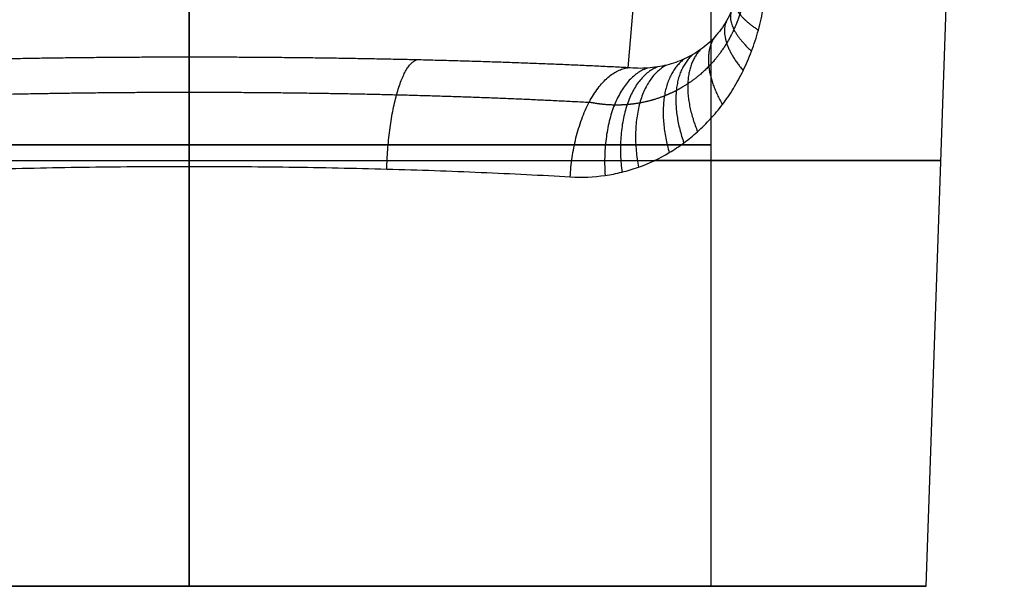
# Model space of a CAD drawing. Header units: millimetres. Extents: x -305 to 305, y -150 to 0.
# Tile 10 of 26: x -7 to 36, y -150 to -125. Entities that reach past the tile are written whole.
import ezdxf

# ---------------------------------------------------------------- set-up
doc = ezdxf.new("R2010")
doc.units = ezdxf.units.MM
doc.header["$MEASUREMENT"] = 0
doc.layers.add('Default', color=7, linetype='Continuous', true_color=0x000000)

msp = doc.modelspace()

# ---------------------------------------------------------------- linework, layer by layer
at = {"layer": 'Default'}
for p, q in [((0, -111.134, -23), (0, -150, -23)), ((0, -150, 23), (0, -111.134, 23)), ((23, -150), (23, -112.178)), ((0, -112.503, 33.786), (0, -150, 32.476)), ((32.476, -150), (33.745, -113.667)), ((0, -126.703, -37.683), (0, -116.565, -153.564)), ((20.256, -116.565, -153.564), (19.329, -127.165, -32.4)), ((0, -150, -32.476), (0, -131.51, -33.122)), ((0, -150, -32.476), (0, -150, -23)), ((0, -150, 23), (0, -150, 32.476)), ((23, -150), (32.476, -150))]:
    msp.add_line(p, q, dxfattribs=at)
at = {"layer": 'Default', "extrusion": (0, 1, 0)}
for centre, radius, start, end in [((0, 0, -130.567), 23, 270, 90), ((0, 0, -130.567), 23, 90, 270), ((0, 0, -131.251), 33.131, 308.2478, 90), ((0, 0, -131.251), 33.131, 90, 231.7517), ((0, 0, -150), 32.476, 270, 90), ((0, 0, -150), 32.476, 90, 270)]:
    msp.add_arc(centre, radius, start, end, dxfattribs=at)
at = {"layer": 'Default', "extrusion": (1.23573e-15, 1, 2.52221e-32)}
msp.add_arc((0, 0, -150), 23, 270, 90, dxfattribs=at)
at = {"layer": 'Default', "extrusion": (-1.23573e-15, 1, -2.52221e-32)}
msp.add_arc((0, 0, -150), 23, 90, 270, dxfattribs=at)
at = {"layer": 'Default'}
for points, knots in [([(24.256, -123.239, -24.893), (24.24, -123.415, -24.895), (24.216, -123.585, -24.918), (24.151, -123.917, -25.004), (24.11, -124.079, -25.067), (24.012, -124.392, -25.229), (23.955, -124.545, -25.328), (23.828, -124.835, -25.555), (23.758, -124.972, -25.682), (23.53, -125.366, -26.096), (23.353, -125.604, -26.419), (23.066, -125.917, -26.932), (22.966, -126.015, -27.108), (22.758, -126.199, -27.469), (22.65, -126.284, -27.654), (22.427, -126.445, -28.031), (22.31, -126.52, -28.225), (22.072, -126.658, -28.611), (21.951, -126.72, -28.803), (21.703, -126.834, -29.191), (21.576, -126.885, -29.386), (21.316, -126.975, -29.775), (21.183, -127.015, -29.969), (20.912, -127.083, -30.358), (20.774, -127.111, -30.552), (20.493, -127.155, -30.935), (20.352, -127.171, -31.124), (19.922, -127.201, -31.684), (19.629, -127.196, -32.047), (19.329, -127.165, -32.4)], [0, 0, 0, 0, 0.00066005, 0.00066005, 0.00132011, 0.00132011, 0.00198016, 0.00198016, 0.00264021, 0.00264021, 0.00396029, 0.00396029, 0.00462035, 0.00462035, 0.0052804, 0.0052804, 0.00594261, 0.00594261, 0.00660482, 0.00660482, 0.00726561, 0.00726561, 0.00792641, 0.00792641, 0.00858646, 0.00858646, 0.00924652, 0.00924652, 0.01056662, 0.01056662, 0.01056662, 0.01056662]), ([(16.794, -131.972, -28.53), (17.317, -132.003, -28.221), (17.828, -131.981, -27.901), (18.58, -131.873, -27.406), (18.827, -131.825, -27.239), (19.317, -131.704, -26.899), (19.56, -131.631, -26.726), (20.27, -131.378, -26.207), (20.724, -131.164, -25.859), (21.378, -130.774, -25.335), (21.591, -130.633, -25.16), (22.008, -130.325, -24.81), (22.211, -130.159, -24.636), (22.603, -129.807, -24.294), (22.792, -129.62, -24.125), (23.156, -129.223, -23.795), (23.332, -129.013, -23.633), (23.669, -128.566, -23.318), (23.831, -128.329, -23.164), (24.137, -127.831, -22.869), (24.282, -127.569, -22.729), (24.549, -127.022, -22.468), (24.673, -126.737, -22.347), (24.898, -126.141, -22.128), (24.999, -125.827, -22.029), (25.173, -125.188, -21.865), (25.245, -124.861, -21.799), (25.361, -124.193, -21.7), (25.404, -123.851, -21.667), (25.432, -123.5, -21.653)], [0, 0, 0, 0, 0.0019057, 0.0019057, 0.00285855, 0.00285855, 0.0038114, 0.0038114, 0.00571711, 0.00571711, 0.00666996, 0.00666996, 0.00762281, 0.00762281, 0.00857513, 0.00857513, 0.00952744, 0.00952744, 0.01048, 0.01048, 0.01143256, 0.01143256, 0.01238568, 0.01238568, 0.0133388, 0.0133388, 0.01429256, 0.01429256, 0.01524633, 0.01524633, 0.01524633, 0.01524633]), ([(-16.794, -131.972, -28.53), (-15.53, -131.897, -29.277), (-14.216, -131.83, -29.939), (-11.512, -131.715, -31.084), (-10.122, -131.666, -31.566), (-7.289, -131.588, -32.34), (-5.847, -131.559, -32.633), (-2.937, -131.519, -33.023), (-1.468, -131.51, -33.122), (0, -131.51, -33.122)], [0, 0, 0, 0, 0.00439117, 0.00439117, 0.00878235, 0.00878235, 0.01317352, 0.01317352, 0.01756469, 0.01756469, 0.01756469, 0.01756469]), ([(0, -131.51, -33.122), (1.468, -131.51, -33.122), (2.937, -131.519, -33.023), (5.847, -131.559, -32.633), (7.289, -131.588, -32.34), (10.122, -131.666, -31.566), (11.512, -131.715, -31.084), (14.216, -131.83, -29.939), (15.53, -131.897, -29.277), (16.794, -131.972, -28.53)], [0.01756469, 0.01756469, 0.01756469, 0.01756469, 0.02194985, 0.02194985, 0.026335, 0.026335, 0.03072016, 0.03072016, 0.03510531, 0.03510531, 0.03510531, 0.03510531])]:
    msp.add_open_spline(points, degree=3, knots=knots, dxfattribs=at)
for points, weights, knots in [([(24.555, -123.349, -23.167), (24.514, -123.864, -23.182), (24.416, -124.353, -23.273), (24.194, -125.044, -23.504), (24.106, -125.27, -23.598), (23.911, -125.694, -23.808), (23.804, -125.896, -23.924), (23.456, -126.469, -24.303), (23.187, -126.812, -24.595), (22.61, -127.405, -25.205), (22.3, -127.659, -25.525), (21.809, -127.983, -26.017), (21.639, -128.082, -26.184), (21.295, -128.261, -26.518), (21.12, -128.341, -26.684), (20.588, -128.551, -27.183), (20.226, -128.653, -27.512), (19.673, -128.753, -27.995), (19.486, -128.777, -28.156), (19.112, -128.807, -28.471), (18.925, -128.813, -28.626), (18.365, -128.804, -29.083), (17.994, -128.762, -29.374), (17.628, -128.686, -29.653)], [0.969186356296, 0.969271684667, 0.968371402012, 0.965728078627, 0.964620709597, 0.96207001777, 0.960623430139, 0.955833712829, 0.952008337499, 0.943699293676, 0.939188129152, 0.932001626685, 0.929526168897, 0.924494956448, 0.921944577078, 0.91421201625, 0.908948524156, 0.900973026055, 0.898292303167, 0.89297742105, 0.890340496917, 0.882512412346, 0.877403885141, 0.872463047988], [0, 0, 0, 0, 1.914085, 1.914085, 2.871128, 2.871128, 3.828171, 3.828171, 5.742256, 5.742256, 7.656341, 7.656341, 8.613384, 8.613384, 9.570427, 9.570427, 11.484512, 11.484512, 12.441555, 12.441555, 13.398597, 13.398597, 15.312683, 15.312683, 15.312683, 15.312683]), ([(-17.628, -128.686, -29.653), (-14.979, -128.542, -31.226), (-12.116, -128.43, -32.444), (-6.169, -128.28, -34.076), (-3.084, -128.242, -34.492), (0, -128.242, -34.492)], [0.872463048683, 0.87312101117, 0.873626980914, 0.874305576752, 0.874478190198, 0.874477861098], [0, 0, 0, 0, 10.172495, 10.172495, 20.34499, 20.34499, 20.34499, 20.34499]), ([(0, -128.242, -34.492), (3.084, -128.242, -34.492), (6.169, -128.28, -34.076), (12.116, -128.43, -32.444), (14.979, -128.542, -31.226), (17.628, -128.686, -29.653)], [0.874477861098, 0.874478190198, 0.874305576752, 0.873626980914, 0.87312101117, 0.872463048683], [0, 0, 0, 0, 10.172495, 10.172495, 20.34499, 20.34499, 20.34499, 20.34499])]:
    msp.add_rational_spline(points, weights, degree=3, knots=knots, dxfattribs=at)
for points, weights, degree in [([(24.061, -124.235, -25.148), (23.94, -124.751, -23.297), (25.086, -125.508, -21.947)], [0.999999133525, 0.933218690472, 1.00000023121], 2), ([(23.891, -124.69, -25.442), (23.653, -125.392, -23.554), (24.785, -126.439, -22.238)], [0.999996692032, 0.926692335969, 1.00000009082], 2), ([(23.682, -125.104, -25.82), (23.296, -125.963, -23.877), (24.416, -127.296, -22.599)], [0.999999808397, 0.918053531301, 1.00000055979], 2), ([(23.161, -125.812, -26.761), (22.418, -126.891, -24.653), (23.5, -128.789, -23.476)], [1.00000012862, 0.895707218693, 1.00000069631], 2), ([(0, -126.703, -37.683), (-6.841, -126.703, -37.683), (-13.439, -126.861, -35.88), (-19.329, -127.165, -32.4)], [1, 0.976414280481, 0.976414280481, 1], 3), ([(0, -126.703, -37.683), (0, -127.089, -33.276), (0, -131.51, -33.122)], [0.999999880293, 0.748955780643, 1], 2), ([(19.329, -127.165, -32.4), (13.439, -126.861, -35.88), (6.841, -126.703, -37.683), (0, -126.703, -37.683)], [1, 0.976414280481, 0.976414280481, 1], 3), ([(22.192, -126.589, -28.416), (20.849, -127.747, -25.94), (21.799, -130.479, -24.985)], [0.999996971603, 0.854025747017, 0.999993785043], 2), ([(22.539, -126.365, -27.842), (21.398, -127.529, -25.505), (22.407, -129.983, -24.465)], [0.999997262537, 0.868796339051, 0.999998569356], 2), ([(8.705, -131.627, -31.953), (8.845, -127.194, -32.076), (10.019, -126.821, -36.339)], [1.00000000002, 0.747932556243, 1], 2), ([(20.633, -127.133, -30.743), (18.6, -127.962, -27.564), (19.072, -131.765, -27.069)], [1.00000031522, 0.791269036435, 1.00000106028], 2), ([(21.048, -127.049, -30.164), (19.16, -128.003, -27.182), (19.797, -131.547, -26.553)], [0.999998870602, 0.807263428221, 1.00000037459], 2), ([(21.827, -126.777, -28.998), (20.289, -127.897, -26.368), (21.16, -130.904, -25.509)], [0.999980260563, 0.838743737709, 1.00000049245], 2), ([(16.794, -131.972, -28.53), (17.045, -127.501, -28.563), (19.329, -127.165, -32.4)], [1, 0.744926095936, 1], 2), ([(20.208, -127.181, -31.31), (18.058, -127.862, -27.922), (18.329, -131.909, -27.571)], [1.00000031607, 0.775462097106, 1.00000003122], 2)]:
    msp.add_rational_spline(points, weights, degree=degree, dxfattribs=at)

doc.saveas('drawing.dxf')
